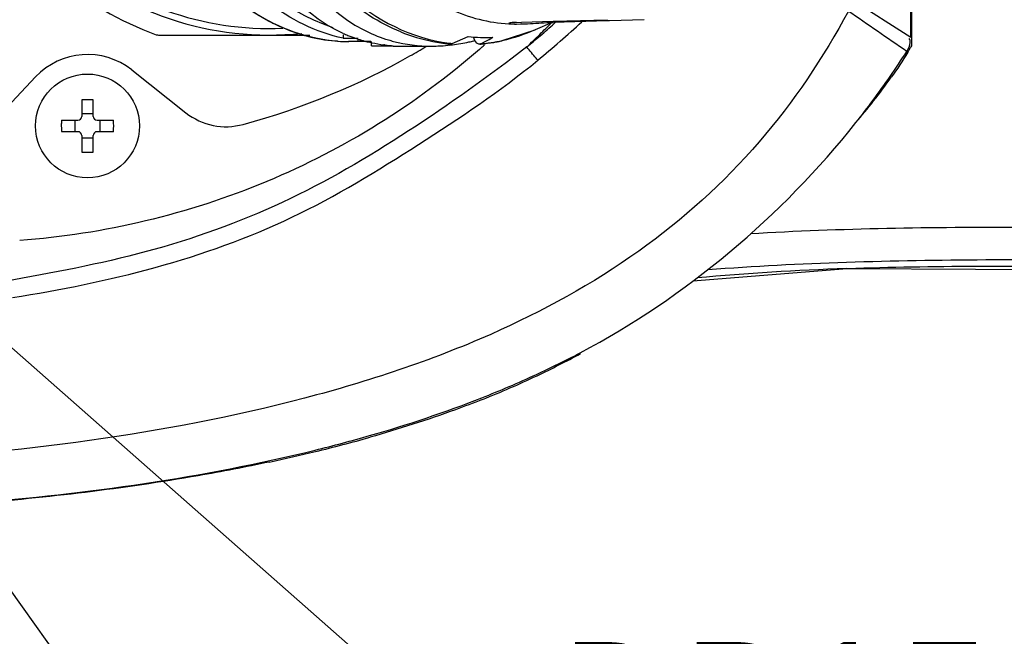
# Model space of a CAD drawing. Header units: millimetres. Extents: x 4086 to 8318, y 123 to 1549.
# Tile 12 of 56: x 6743 to 6781, y 730 to 754. Entities that reach past the tile are written whole.
import ezdxf
from ezdxf import colors
from ezdxf.entities.mleader import LeaderData, LeaderLine
from ezdxf.math import Vec2, Vec3

# ---------------------------------------------------------------- set-up
doc = ezdxf.new("R2010")
doc.units = ezdxf.units.MM
doc.styles.get("Standard").update_dxf_attribs({"font": 'SourceHanSansCN-Normal.ttf'})

# ---------------------------------------------------------------- blocks, each defined once
blk = doc.blocks.new('_Dot')
at = {"color": 0, "linetype": 'ByBlock', "lineweight": -2}
blk.add_line((-0.5, 0), (-1, 0), dxfattribs=at)
at = {"color": 0, "linetype": 'ByBlock', "const_width": 0.5}
blk.add_lwpolyline([(-0.25, 0, 1), (0.25, 0, 1)], format="xyb", close=True, dxfattribs=at)

msp = doc.modelspace()

# ---------------------------------------------------------------- linework, layer by layer
at = {"color": 7, "linetype": 'Continuous'}
for p, q in [((6777.1683, 753.3969), (6777.1683, 757.7416)), ((6777.2076, 753.3969), (6777.2076, 757.7416)), ((6777.1683, 753.3969), (6774.8781, 754.878)), ((6761.9775, 753.9806), (6762.168, 753.9861)), ((6762.168, 753.9861), (6763.3905, 754.0219)), ((6763.359, 753.9791), (6762.7044, 753.6923)), ((6763.3905, 754.0219), (6765.4841, 754.0832)), ((6765.4853, 754.0418), (6763.3917, 753.9806)), ((6763.3917, 754.0219), (6763.3917, 753.9806)), ((6763.4866, 753.9824), (6763.4319, 753.9337)), ((6765.5641, 754.0441), (6765.4853, 754.0418)), ((6766.8983, 754.0832), (6765.5641, 754.0441)), ((6761.4326, 753.2795), (6762.7044, 753.6923)), ((6761.9775, 753.9166), (6762.1666, 753.9201)), ((6762.1666, 753.9197), (6762.1462, 753.9191)), ((6748.1929, 753.4916), (6754.0263, 753.4916)), ((6755.3117, 753.3726), (6755.8824, 753.3726)), ((6756.3724, 753.2416), (6755.5143, 753.2416)), ((6755.8824, 753.2842), (6755.8531, 753.2842)), ((6755.8824, 753.2833), (6755.8531, 753.2842)), ((6756.3982, 753.0811), (6756.3982, 753.2416)), ((6759.501, 753.1701), (6760.1214, 753.4304)), ((6760.3676, 753.2783), (6760.3441, 753.2725)), ((6760.9249, 753.3251), (6761.076, 753.4081)), ((6777.2076, 753.0814), (6777.2076, 753.3969)), ((6756.3982, 753.0811), (6757.225, 753.0811)), ((6756.8918, 753.1138), (6756.8744, 753.116)), ((6757.2251, 753.0666), (6758.7063, 753.0666)), ((6759.3688, 753.1013), (6759.3453, 753.0989)), ((6759.3923, 753.1037), (6759.3688, 753.1013)), ((6759.3794, 753.1512), (6759.4036, 753.1497)), ((6759.39, 753.1823), (6759.4134, 753.1796)), ((6759.468, 753.1586), (6759.501, 753.1701)), ((6760.5646, 753.1415), (6760.5496, 753.1411)), ((6760.7542, 753.1187), (6760.7344, 753.1011)), ((6747.1633, 752.1487), (6749.246, 750.5019)), ((6740.5328, 748.7764), (6743.4566, 751.8779)), ((6745.2376, 750.9953), (6745.2376, 750.3616)), ((6745.6776, 750.3616), (6745.6776, 750.9953)), ((6744.4539, 750.2116), (6745.0876, 750.2116)), ((6744.984, 749.7716), (6744.984, 750.2116)), ((6745.2376, 750.4652), (6745.6776, 750.4652)), ((6745.8276, 750.2116), (6746.4614, 750.2116)), ((6745.9312, 750.2116), (6745.9312, 749.7716)), ((6745.0876, 749.7716), (6744.4539, 749.7716)), ((6745.2376, 749.6216), (6745.2376, 748.9879)), ((6745.6776, 749.518), (6745.2376, 749.518)), ((6745.6776, 748.9879), (6745.6776, 749.6216)), ((6746.4614, 749.7716), (6745.8276, 749.7716)), ((6774.6988, 744.5017), (6774.746, 744.5034))]:
    msp.add_line(p, q, dxfattribs=at)
for points in [[(6759.4036, 753.1497), (6759.4356, 753.1518), (6759.468, 753.1586)], [(6760.621, 753.1595), (6760.5966, 753.1486), (6760.5729, 753.1426), (6760.5646, 753.1415)], [(6768.7696, 744.0236), (6774.7239, 744.5024), (6794.4873, 744.395), (6828.9488, 742.6181)]]:
    msp.add_lwpolyline(points, dxfattribs=at)
msp.add_circle((6745.4576, 749.9916), 2, dxfattribs=at)
for centre, radius, start, end in [((6752.4576, 765.4916), 12, 226.91216, 275.99784), ((6752.4576, 765.4916), 11.75, 228.05707, 272.5391), ((6752.4576, 765.4916), 12.75, 229.94844, 250.05156), ((6755.8141, 760.3196), 7.1295, 241.03666, 246.82966), ((6739.4289, 780.9905), 36.8327, 309.38443, 312.88951), ((6732.841, 784.2937), 43.0061, 314.30083, 315.17641), ((6755.6326, 759.894), 6.6668, 246.82406, 255.2024), ((6758.6485, 758.6521), 5.5823, 242.80593, 252.19296), ((6760.1033, 759.9628), 6.8519, 247.88114, 258.66507), ((6761.9776, 759.7058), 5.7892, 267.0907, 269.99867), ((6761.8447, 764.8725), 10.9576, 271.68367, 272.40126), ((6740.8226, 779.3574), 34.0227, 310.45152, 311.64676), ((6748.1929, 753.7416), 0.25, 250.05156, 270), ((6755.5312, 759.5201), 6.2793, 255.22525, 265.00134), ((6755.5145, 759.3877), 6.1461, 265.04893, 269.99787), ((6755.5131, 759.4825), 6.2408, 266.12999, 270.04865), ((6757.5941, 758.694), 5.6247, 245.98538, 247.03738), ((6757.5806, 758.662), 5.59, 247.03672, 248.85511), ((6757.578, 758.6557), 5.5832, 248.85733, 252.08902), ((6756.5766, 759.4), 6.1584, 263.25291, 267.74274), ((6757.5815, 758.6663), 5.5943, 252.08848, 252.38227), ((6757.5865, 758.6825), 5.6113, 252.38368, 255.01215), ((6757.595, 758.7144), 5.6443, 255.01209, 257.05968), ((6757.6009, 758.7394), 5.67, 257.05876, 257.81844), ((6757.6142, 758.8056), 5.7375, 257.8278, 262.59132), ((6758.6256, 758.5917), 5.5178, 252.22736, 253.40068), ((6758.6357, 758.626), 5.5535, 253.40175, 255.48132), ((6760.0322, 759.6437), 6.5251, 258.72687, 264.25913), ((6758.6236, 760.1913), 7.1292, 277.22099, 282.28359), ((6760.7403, 759.4665), 6.0677, 264.14499, 273.17074), ((6758.551, 760.5418), 7.4871, 282.25593, 283.8568), ((6724.0132, 820.6961), 76.8201, 298.459657, 298.717811), ((6760.1162, 759.3661), 6.2272, 274.64964, 277.16018), ((6760.0152, 759.63), 6.5112, 275.35178, 279.62103), ((6760.1128, 759.3939), 6.2551, 277.159, 277.78432), ((6760.1088, 759.4229), 6.2844, 277.78534, 279.65739), ((6760.005, 759.6928), 6.5748, 279.61745, 281.12045), ((6760.0993, 759.4783), 6.3406, 279.65806, 281.73831), ((6759.9965, 759.7359), 6.6187, 281.12064, 282.53461), ((6760.0916, 759.5161), 6.3792, 281.73671, 282.13538), ((6735.0955, 781.9827), 39.7775, 313.29991, 314.30162), ((6742.6973, 777.1592), 31.1337, 309.20276, 310.45066), ((6757.6245, 758.8798), 5.8124, 262.75782, 263.17252), ((6757.6267, 758.8978), 5.8306, 263.17268, 263.883), ((6757.6318, 758.948), 5.8809, 263.88523, 266.03437), ((6745.2345, 774.8916), 25.5523, 299.65266, 300.48518), ((6745.3946, 774.6196), 25.2366, 300.48529, 301.25101), ((6758.7056, 759.3333), 6.2667, 270.00652, 272.29246), ((6758.6937, 759.6053), 6.539, 272.30112, 275.71871), ((6758.6698, 759.8551), 6.7899, 276.10785, 276.94379), ((6760.1197, 759.3309), 6.1917, 263.44964, 264.26477), ((6758.6632, 759.9102), 6.8454, 276.94299, 277.18777), ((6741.4404, 774.806), 29.0407, 311.15518, 311.43606), ((6760.0206, 759.5789), 6.4598, 274.83076, 275.34608), ((6741.4562, 774.7881), 29.0168, 311.43608, 311.63468), ((6749.9287, 770.2031), 32.1609, 325.30875, 327.36066), ((6764.3767, 760.628), 14.8855, 328.39778, 329.20394), ((6764.8923, 760.3198), 14.2849, 329.20715, 329.55509), ((6745.4576, 749.9916), 2.75, 51.66688, 136.69), ((6748.8597, 770.9428), 33.4609, 323.36077, 325.30911), ((6757.217, 765.5007), 23.5489, 321.84792, 324.62165), ((6745.4577, 744.6507), 6.3484, 88.01488, 91.98512), ((6747.8084, 771.7243), 34.7708, 321.58744, 323.36142), ((6752.0771, 769.5234), 30.0758, 319.819, 321.8705), ((6745.0876, 750.3616), 0.15, 270, 0), ((6745.8276, 750.3616), 0.15, 180, 270), ((6750.7966, 752.463), 2.5, 231.66688, 285.21674), ((6745.0876, 749.6216), 0.15, 0, 90), ((6745.8276, 749.6216), 0.15, 90, 180), ((6745.4577, 755.3325), 6.3484, 268.01488, 271.98512), ((6778.5289, 636.5112), 108.0585, 92.031275, 95.093067), ((6747.8721, 772.6889), 35.5293, 294.75343, 297.77826), ((6748.5764, 770.3433), 33.1602, 295.34692, 298.59136), ((6745.945, 776.8794), 40.1416, 291.48137, 294.74688), ((6747.5608, 772.5038), 35.5474, 291.64106, 295.33541), ((6740.683, 792.6942), 56.8217, 283.78499, 285.97609), ((6740.8823, 792.5834), 56.7237, 283.61599, 285.81316), ((6739.3117, 799.0261), 63.3551, 281.976289, 283.62476)]:
    msp.add_arc(centre, radius, start, end, dxfattribs=at)
for points, knots in [([(6755.305, 753.5561), (6753.5008, 754.36), (6751.4058, 757.27), (6750.2441, 761.6064), (6749.8984, 765.4907), (6750.2438, 769.3752), (6751.4052, 773.712), (6753.5001, 776.6226), (6755.3044, 777.4267)], [0, 0, 0, 0, 0.2183698, 0.3538019, 0.4999803, 0.6461602, 0.7816071, 1, 1, 1, 1]), ([(6755.0919, 753.2559), (6753.9612, 753.3324), (6751.5929, 754.192), (6748.9082, 757.0397), (6747.1852, 760.9409), (6746.7859, 763.8955), (6746.7792, 765.4152)], [0, 0, 0, 0, 0.2124012, 0.4491686, 0.7151757, 1, 1, 1, 1]), ([(6755.3117, 753.3726), (6754.2608, 753.5916), (6752.1366, 754.6585), (6749.7715, 757.5088), (6748.2564, 761.258), (6747.9129, 764.0565), (6747.9129, 765.4916)], [0, 0, 0, 0, 0.2118889, 0.4503975, 0.716745, 1, 1, 1, 1]), ([(6754.9171, 753.7755), (6752.9023, 754.4069), (6749.2519, 758.0864), (6748.2786, 762.8465), (6748.2666, 765.4126)], [0, 0, 0, 0, 0.4513983, 1, 1, 1, 1]), ([(6751.6002, 760.9769), (6751.7724, 760.1542), (6752.5215, 757.3895), (6754.2656, 754.6273), (6756.0974, 753.6869)], [0, 0, 0, 0, 0.2898824, 1, 1, 1, 1]), ([(6752.5616, 759.3002), (6753.2099, 757.7178), (6754.929, 754.9247), (6757.9443, 753.3538), (6759.39, 753.1823)], [0, 0, 0, 0, 0.5401538, 1, 1, 1, 1]), ([(6774.7657, 754.4171), (6773.8016, 752.6275), (6771.4853, 749.17), (6766.7561, 744.9092), (6760.7512, 741.6311), (6750.8994, 738.3846), (6737.8465, 736.8245), (6722.7971, 736.5997), (6708.5233, 737.247), (6689.1403, 739.1669), (6674.2641, 741.9078), (6664.7272, 745.3031)], [0, 0, 0, 0, 0.0523249, 0.1060962, 0.162187, 0.2271933, 0.3720128, 0.4981444, 0.6147055, 0.7394218, 1, 1, 1, 1]), ([(6761.7594, 753.9661), (6761.7406, 753.9636), (6761.7207, 753.9592), (6761.6846, 753.9516), (6761.6846, 753.9443)], [0, 0, 0, 0, 0.7212096, 1, 1, 1, 1]), ([(6761.6846, 753.9443), (6761.6846, 753.9181), (6761.8395, 753.9348), (6761.9052, 753.9166), (6761.9775, 753.9166)], [0, 0, 0, 0, 0.2657687, 1, 1, 1, 1]), ([(6762.3038, 753.9246), (6762.5882, 753.9364), (6762.9505, 753.9623), (6763.3132, 753.9783), (6763.3917, 753.9806)], [0, 0, 0, 0, 0.7837786, 1, 1, 1, 1]), ([(6755.3117, 753.3726), (6755.3118, 753.3799), (6755.3127, 753.424), (6755.3195, 753.4678), (6755.3238, 753.5045)], [0, 0, 0, 0, 0.1653083, 1, 1, 1, 1]), ([(6777.1496, 753.2057), (6777.1497, 753.232), (6777.1431, 753.2873), (6777.1221, 753.3389), (6777.1084, 753.3641)], [0, 0, 0, 0, 0.4791284, 1, 1, 1, 1]), ([(6762.3744, 753.0325), (6760.9031, 751.8909), (6757.8669, 749.7326), (6753.0417, 746.8919), (6747.7578, 745.0094), (6744.1012, 744.3337), (6742.2746, 744.007)], [0, 0, 0, 0, 0.250441, 0.5006597, 0.7504556, 1, 1, 1, 1]), ([(6760.5521, 752.9404), (6758.1324, 750.8255), (6752.5199, 747.3477), (6746.0986, 745.8194), (6742.846, 745.5769)], [0, 0, 0, 0, 0.4963038, 1, 1, 1, 1]), ([(6760.5496, 753.1411), (6760.5334, 753.1416), (6760.4993, 753.1498), (6760.4699, 753.1685), (6760.4559, 753.1799)], [0, 0, 0, 0, 0.4727858, 1, 1, 1, 1]), ([(6762.8015, 752.5205), (6762.78, 752.5457), (6762.6375, 752.7163), (6762.497, 752.8885), (6762.3757, 753.0336)], [0, 0, 0, 0, 0.1492335, 1, 1, 1, 1]), ([(6742.5663, 743.3836), (6746.2547, 743.9652), (6751.8296, 745.3259), (6758.2309, 749.2472), (6761.3512, 751.3352), (6762.8013, 752.5208)], [0, 0, 0, 0, 0.4990309, 0.7496783, 1, 1, 1, 1]), ([(6744.4539, 750.2116), (6744.453, 750.1863), (6744.4513, 750.1356), (6744.45, 750.085), (6744.4496, 750.0596)], [0, 0, 0, 0, 0.4996626, 1, 1, 1, 1]), ([(6854.9578, 742.6336), (6847.9601, 743.0241), (6833.9744, 743.8287), (6816.5007, 744.9535), (6802.5158, 745.6799), (6792.0137, 745.9934), (6781.5044, 746.1278), (6774.4902, 746.0465), (6770.9897, 745.8369)], [0, 0, 0, 0, 0.2501179, 0.499936, 0.624879, 0.7498558, 0.8748514, 1, 1, 1, 1]), ([(6769.3468, 744.4606), (6772.9076, 744.7407), (6780.0572, 744.9035), (6790.7701, 744.7948), (6801.4818, 744.5169), (6815.7472, 743.8046), (6833.5648, 742.6563), (6847.825, 741.8368), (6854.9576, 741.45)], [0, 0, 0, 0, 0.1250214, 0.2500483, 0.3750506, 0.5000378, 0.749974, 1, 1, 1, 1]), ([(6774.746, 744.5034), (6778.0301, 744.619), (6784.6087, 744.5968), (6791.1826, 744.4791), (6794.471, 744.3952)], [0, 0, 0, 0, 0.4997458, 1, 1, 1, 1]), ([(6760.6704, 739.462), (6760.3245, 739.3246), (6758.9005, 738.7832), (6757.4471, 738.3205), (6756.3395, 738.0063)], [0, 0, 0, 0, 0.2443023, 1, 1, 1, 1]), ([(6752.4583, 737.05), (6751.5502, 736.8569), (6747.7588, 736.1308), (6743.9183, 735.6802), (6740.9971, 735.4411)], [0, 0, 0, 0, 0.240565, 1, 1, 1, 1])]:
    msp.add_open_spline(points, degree=3, knots=knots, dxfattribs=at)
for points in [[(6751.248, 754.8305), (6751.5972, 754.551), (6751.9701, 754.2982), (6752.3616, 754.0818)], [(6757.5233, 753.6151), (6756.6898, 753.9531), (6755.9135, 754.4568), (6755.2402, 755.0531)], [(6759.4483, 754.4831), (6760.1463, 754.1624), (6760.9167, 753.963), (6761.6838, 753.9241)], [(6777.0103, 752.8575), (6776.2611, 753.3773), (6775.5119, 753.8971), (6774.7625, 754.4167)], [(6761.9775, 753.9806), (6761.9047, 753.9784), (6761.8316, 753.9756), (6761.7594, 753.9661)], [(6762.7044, 753.6923), (6762.2958, 753.5133), (6761.8684, 753.3717), (6761.4329, 753.2749)], [(6757.2435, 753.2498), (6757.7192, 753.1266), (6758.2149, 753.0666), (6758.7063, 753.0666)], [(6760.4559, 753.1799), (6760.3871, 753.2358), (6760.3494, 753.3267), (6760.3268, 753.4124)], [(6777.0108, 752.8572), (6777.0784, 752.9624), (6777.1493, 753.0806), (6777.1496, 753.2057)], [(6777.0548, 752.8277), (6776.8534, 752.5003), (6776.6397, 752.1802), (6776.4175, 751.8666)], [(6751.4528, 750.0506), (6753.7906, 750.6866), (6755.9586, 751.5939), (6757.8763, 752.6857)], [(6746.4614, 749.7716), (6746.4664, 749.9172), (6746.4712, 750.0639), (6746.4548, 750.2086)], [(6744.4496, 750.0596), (6744.4481, 749.9645), (6744.4497, 749.869), (6744.4604, 749.7746)], [(6764.4306, 741.2541), (6768.5103, 743.4056), (6772.188, 746.5062), (6775.0533, 750.1205)], [(6756.3224, 738.0671), (6757.7842, 738.4862), (6759.2301, 738.9684), (6760.6449, 739.5261)], [(6740.9948, 735.4689), (6745.441, 735.8362), (6749.89, 736.4443), (6754.2224, 737.5091)]]:
    msp.add_open_spline(points, degree=3, dxfattribs=at)

# ---------------------------------------------------------------- leaders
ml = msp.add_multileader_mtext('Standard')
ml.set_content('网口')
ml.set_leader_properties()
ml.set_arrow_properties(name='DOT')
ml.build(insert=Vec2(0, 0))
ml.multileader.update_dxf_attribs({"text_left_attachment_type": 6, "text_right_attachment_type": 6, "dogleg_length": 0.36, "arrow_head_size": 2})
ctx = ml.context
ctx.base_point, ctx.arrow_head_size, ctx.plane_origin = Vec3(6760.6482, 707.2419), 2, Vec3(6718.8947, 765.0701)
ctx.left_attachment, ctx.right_attachment = 6, 6
notes = []
notes.append((ctx, [(0, (1, 1, 0), (6760.2882, 707.2419), (1, 0), 0.36, [(0, [(6718.8947, 765.0701)], 0, [])])]))
ctx.mtext.insert, ctx.mtext.flow_direction = Vec3(6762.6482, 711.8769), 5
ml = msp.add_multileader_mtext('Standard')
ml.set_content('DB15')
ml.set_leader_properties()
ml.set_arrow_properties(name='DOT')
ml.build(insert=Vec2(0, 0))
ml.multileader.update_dxf_attribs({"text_left_attachment_type": 6, "text_right_attachment_type": 6, "dogleg_length": 0.36, "arrow_head_size": 2})
ctx = ml.context
ctx.base_point, ctx.char_height, ctx.arrow_head_size, ctx.plane_origin = Vec3(6761.5447, 725.0315), 5, 2, Vec3(6729.5415, 752.8959)
ctx.left_attachment, ctx.right_attachment = 6, 6
notes.append((ctx, [(0, (1, 1, 0), (6761.1847, 725.0315), (1, 0), 0.36, [(0, [(6729.5415, 752.8959)], 0, [])])]))
ctx.mtext.insert, ctx.mtext.flow_direction = Vec3(6763.5447, 730.1216), 5
for ctx, leaders in notes:
    for number, flags, end, landing, length, lines in leaders:
        leader = LeaderData()
        leader.index, (leader.has_last_leader_line, leader.has_dogleg_vector, leader.attachment_direction) = number, flags
        leader.last_leader_point, leader.dogleg_vector, leader.dogleg_length = Vec3(end), Vec3(landing), length
        for number, points, colour, breaks in lines:
            line = LeaderLine()
            line.index, line.vertices, line.color, line.breaks = number, Vec3.list(points), colors.encode_raw_color(colour), breaks
            leader.lines.append(line)
        ctx.leaders.append(leader)

doc.saveas('drawing.dxf')
